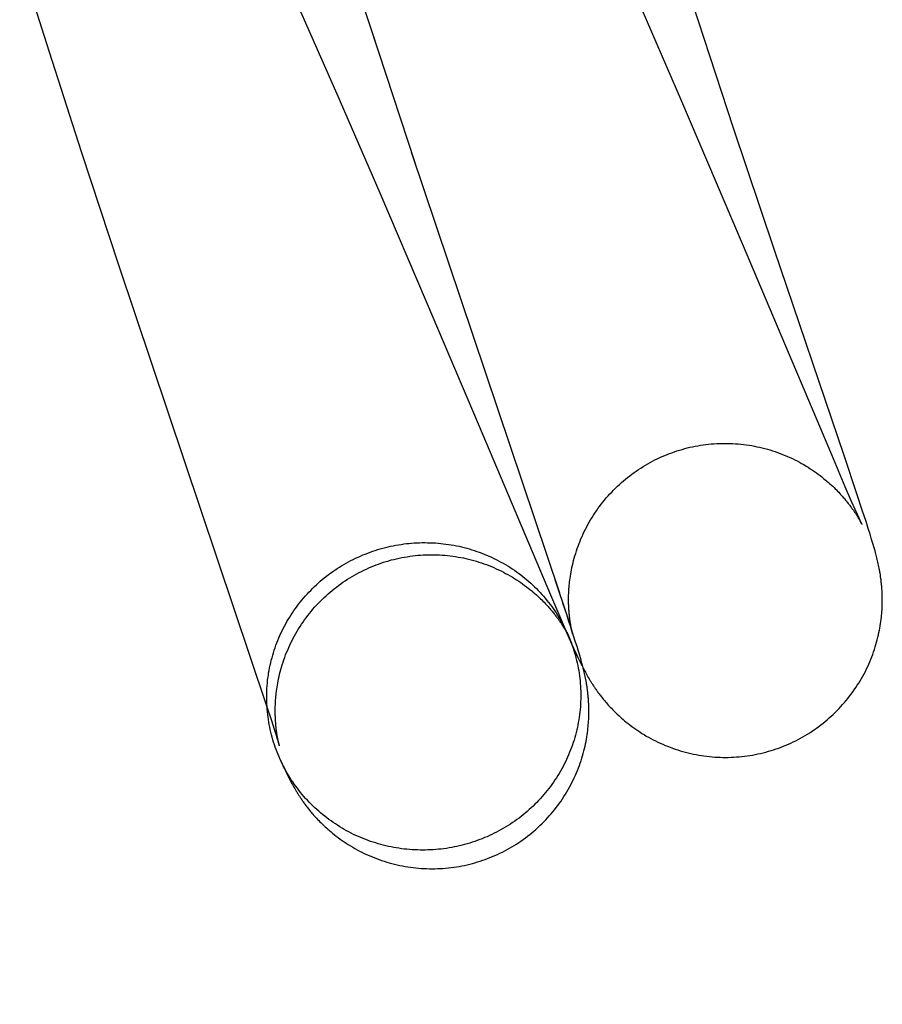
# Model space of a CAD drawing. Header units: inches. Extents: x 0 to 262, y 0 to 169.
# Tile 76 of 105: x 139.151 to 139.258, y 85.802 to 85.924. Entities that reach past the tile are written whole.
import ezdxf

# ---------------------------------------------------------------- set-up
doc = ezdxf.new("R2010")
doc.units = ezdxf.units.IN
doc.header["$LTSCALE"] = 14.384615
doc.header["$MEASUREMENT"] = 0
doc.linetypes.add('HIDDEN', pattern=[0.2, 0.1, -0.1])
doc.layers.add('DEFAULT_2', color=8, linetype='HIDDEN')

msp = doc.modelspace()

# ---------------------------------------------------------------- linework, layer by layer
at = {"layer": 'DEFAULT_2', "color": 8, "linetype": 'HIDDEN'}
for p, q in [((139.24839, 88.18373), (139.24839, 84.73373)), ((139.24552, 87.58773), (139.24552, 84.53273)), ((139.23528, 85.9239), (139.2314, 85.93579)), ((139.15107, 85.93147), (139.15472, 85.91999)), ((139.19556, 85.92017), (139.1927, 85.92903)), ((139.23327, 85.91382), (139.22707, 85.92818)), ((139.18532, 85.92645), (139.19044, 85.91478)), ((139.2397, 85.91052), (139.23528, 85.9239)), ((139.1947, 85.92276), (139.20013, 85.90622)), ((139.15472, 85.91999), (139.15871, 85.9076)), ((139.19044, 85.91478), (139.19577, 85.90247)), ((139.2408, 85.89615), (139.23327, 85.91382)), ((139.24474, 85.89548), (139.2397, 85.91052)), ((139.15871, 85.9076), (139.16332, 85.89352)), ((139.19967, 85.90755), (139.21808, 85.85279)), ((139.19577, 85.90247), (139.20155, 85.88896)), ((139.25187, 85.86994), (139.2408, 85.89615)), ((139.25345, 85.86974), (139.24474, 85.89548)), ((139.16332, 85.89352), (139.18171, 85.83878)), ((139.20155, 85.88896), (139.20812, 85.87348)), ((139.20812, 85.87348), (139.21695, 85.85256)), ((139.25356, 85.86598), (139.25187, 85.86994)), ((139.25501, 85.86509), (139.25345, 85.86974)), ((139.25434, 85.86416), (139.25356, 85.86598)), ((139.25571, 85.86296), (139.25501, 85.86509)), ((139.25478, 85.86315), (139.25434, 85.86416)), ((139.25506, 85.86252), (139.25478, 85.86315)), ((139.25502, 85.86235), (139.2551, 85.86222)), ((139.25527, 85.86206), (139.25506, 85.86252)), ((139.25614, 85.86166), (139.25571, 85.86296)), ((139.2551, 85.86222), (139.25517, 85.8621)), ((139.25517, 85.8621), (139.25524, 85.86198)), ((139.25524, 85.86198), (139.25531, 85.86187)), ((139.2554, 85.86178), (139.25527, 85.86206)), ((139.25531, 85.86187), (139.25536, 85.86177)), ((139.25536, 85.86177), (139.25542, 85.86168)), ((139.2555, 85.86156), (139.2554, 85.86178)), ((139.25542, 85.86168), (139.25546, 85.8616)), ((139.25546, 85.8616), (139.25551, 85.86152)), ((139.25555, 85.86144), (139.2555, 85.86156)), ((139.25551, 85.86152), (139.25554, 85.86145)), ((139.25559, 85.86136), (139.25555, 85.86144)), ((139.25562, 85.86131), (139.25559, 85.86136)), ((139.2556, 85.86135), (139.2556, 85.86133)), ((139.25561, 85.86132), (139.25562, 85.8613)), ((139.25562, 85.86129), (139.25563, 85.86129)), ((139.25563, 85.86128), (139.25563, 85.86129)), ((139.25642, 85.86078), (139.25614, 85.86166)), ((139.25663, 85.8601), (139.25642, 85.86078)), ((139.25679, 85.85958), (139.25663, 85.8601)), ((139.25691, 85.85918), (139.25679, 85.85958)), ((139.25702, 85.85881), (139.25691, 85.85918)), ((139.2571, 85.85853), (139.25702, 85.85881)), ((139.25718, 85.85827), (139.2571, 85.85853)), ((139.25725, 85.858), (139.25718, 85.85827)), ((139.2573, 85.85783), (139.25725, 85.858)), ((139.25735, 85.85765), (139.2573, 85.85783)), ((139.25739, 85.85748), (139.25735, 85.85765)), ((139.25744, 85.8573), (139.25739, 85.85748)), ((139.25748, 85.85713), (139.25744, 85.8573)), ((139.25753, 85.85695), (139.25748, 85.85713)), ((139.25757, 85.85678), (139.25753, 85.85695)), ((139.25761, 85.8566), (139.25757, 85.85678)), ((139.25765, 85.85641), (139.25761, 85.8566)), ((139.25769, 85.85623), (139.25765, 85.85641)), ((139.25773, 85.85604), (139.25769, 85.85623)), ((139.25777, 85.85585), (139.25773, 85.85604)), ((139.21902, 85.84997), (139.21753, 85.85443)), ((139.21695, 85.85256), (139.21819, 85.84967)), ((139.21847, 85.85158), (139.21894, 85.85014)), ((139.21894, 85.85014), (139.21922, 85.84929)), ((139.21819, 85.84967), (139.21888, 85.84808)), ((139.21952, 85.84845), (139.21902, 85.84997)), ((139.21922, 85.84929), (139.2194, 85.84872)), ((139.21859, 85.84854), (139.21867, 85.84841)), ((139.21867, 85.84841), (139.21874, 85.84829)), ((139.21874, 85.84829), (139.21881, 85.84817)), ((139.21881, 85.84817), (139.21888, 85.84806)), ((139.21888, 85.84808), (139.2193, 85.84712)), ((139.21888, 85.84806), (139.21894, 85.84796)), ((139.21894, 85.84796), (139.21899, 85.84787)), ((139.21899, 85.84787), (139.21904, 85.84778)), ((139.21904, 85.84778), (139.21908, 85.8477)), ((139.21908, 85.8477), (139.21912, 85.84763)), ((139.2194, 85.84872), (139.21951, 85.84836)), ((139.21953, 85.8485), (139.21951, 85.84864)), ((139.21951, 85.84836), (139.21958, 85.84812)), ((139.21984, 85.84745), (139.21952, 85.84845)), ((139.21956, 85.84837), (139.21953, 85.8485)), ((139.21958, 85.84826), (139.21956, 85.84837)), ((139.2196, 85.84815), (139.21958, 85.84826)), ((139.21958, 85.84812), (139.21964, 85.84793)), ((139.21963, 85.84805), (139.2196, 85.84815)), ((139.21965, 85.84796), (139.21963, 85.84805)), ((139.21964, 85.84793), (139.21968, 85.84779)), ((139.21967, 85.84788), (139.21965, 85.84796)), ((139.21968, 85.84781), (139.21967, 85.84788)), ((139.21969, 85.84775), (139.21968, 85.84781)), ((139.21968, 85.84779), (139.2197, 85.84772)), ((139.21971, 85.84771), (139.2197, 85.84773)), ((139.21971, 85.84768), (139.21971, 85.84769)), ((139.21972, 85.84766), (139.21972, 85.84766)), ((139.21972, 85.84765), (139.21972, 85.84765)), ((139.21917, 85.84753), (139.21918, 85.84751)), ((139.21919, 85.84749), (139.2192, 85.84748)), ((139.2192, 85.84747), (139.21921, 85.84746)), ((139.2193, 85.84712), (139.21962, 85.8464)), ((139.21962, 85.8464), (139.21987, 85.84585)), ((139.22008, 85.84669), (139.21984, 85.84745)), ((139.22026, 85.84612), (139.22008, 85.84669)), ((139.21987, 85.84585), (139.22006, 85.84545)), ((139.22006, 85.84545), (139.22023, 85.84506)), ((139.22039, 85.84569), (139.22026, 85.84612)), ((139.22051, 85.84529), (139.22039, 85.84569)), ((139.2206, 85.845), (139.22051, 85.84529)), ((139.22023, 85.84506), (139.22036, 85.84479)), ((139.22036, 85.84479), (139.22048, 85.84453)), ((139.22048, 85.84453), (139.2206, 85.84428)), ((139.22068, 85.84472), (139.2206, 85.845)), ((139.2206, 85.84428), (139.22072, 85.84404)), ((139.22076, 85.84444), (139.22068, 85.84472)), ((139.22072, 85.84404), (139.2208, 85.84388)), ((139.22083, 85.84417), (139.22076, 85.84444)), ((139.22088, 85.844), (139.22083, 85.84417)), ((139.22093, 85.84382), (139.22088, 85.844)), ((139.2208, 85.84388), (139.22088, 85.84372)), ((139.22088, 85.84372), (139.22096, 85.84356)), ((139.22097, 85.84365), (139.22093, 85.84382)), ((139.22096, 85.84356), (139.22104, 85.84341)), ((139.22102, 85.84347), (139.22097, 85.84365)), ((139.22106, 85.8433), (139.22102, 85.84347)), ((139.22104, 85.84341), (139.22113, 85.84325)), ((139.2211, 85.84312), (139.22106, 85.8433)), ((139.22115, 85.84295), (139.2211, 85.84312)), ((139.22113, 85.84325), (139.22121, 85.84309)), ((139.22119, 85.84277), (139.22115, 85.84295)), ((139.22123, 85.84259), (139.22119, 85.84277)), ((139.22121, 85.84309), (139.2213, 85.84293)), ((139.2213, 85.84293), (139.22138, 85.84277)), ((139.22138, 85.84277), (139.22147, 85.84261)), ((139.22127, 85.84241), (139.22123, 85.84259)), ((139.22131, 85.84222), (139.22127, 85.84241)), ((139.22134, 85.84204), (139.22131, 85.84222)), ((139.22147, 85.84261), (139.22156, 85.84245)), ((139.22156, 85.84245), (139.22166, 85.84229)), ((139.22166, 85.84229), (139.22175, 85.84213)), ((139.22175, 85.84213), (139.22185, 85.84196)), ((139.18171, 85.83878), (139.18232, 85.83694)), ((139.18232, 85.83694), (139.18267, 85.83586)), ((139.18267, 85.83586), (139.1829, 85.83514)), ((139.1829, 85.83514), (139.18305, 85.83466)), ((139.18305, 85.83466), (139.18314, 85.83435)), ((139.1831, 85.83473), (139.18308, 85.83487)), ((139.18313, 85.8346), (139.1831, 85.83473)), ((139.18315, 85.83447), (139.18313, 85.8346)), ((139.18314, 85.83435), (139.1832, 85.83416)), ((139.18317, 85.83436), (139.18315, 85.83447)), ((139.1832, 85.83426), (139.18317, 85.83436)), ((139.18322, 85.83416), (139.1832, 85.83426)), ((139.1832, 85.83416), (139.18325, 85.834)), ((139.18324, 85.83408), (139.18322, 85.83416)), ((139.18325, 85.83401), (139.18324, 85.83408)), ((139.18327, 85.83395), (139.18325, 85.83401)), ((139.18325, 85.834), (139.18327, 85.83392)), ((139.18328, 85.8339), (139.18327, 85.83395)), ((139.18329, 85.83387), (139.18328, 85.83388)), ((139.1833, 85.83384), (139.18329, 85.83385)), ((139.1833, 85.83383), (139.1833, 85.83382)), ((139.1833, 85.83382), (139.1833, 85.83382)), ((139.18341, 85.83211), (139.18356, 85.83178)), ((139.18356, 85.83178), (139.18375, 85.83137)), ((139.18375, 85.83137), (139.18388, 85.83108)), ((139.18388, 85.83108), (139.18401, 85.83082)), ((139.18401, 85.83082), (139.18413, 85.83056)), ((139.18413, 85.83056), (139.18425, 85.83031)), ((139.18425, 85.83031), (139.18433, 85.83015)), ((139.18433, 85.83015), (139.18441, 85.82999)), ((139.18441, 85.82999), (139.1845, 85.82982)), ((139.1845, 85.82982), (139.18458, 85.82966)), ((139.18458, 85.82966), (139.18466, 85.8295)), ((139.18466, 85.8295), (139.18475, 85.82934)), ((139.18475, 85.82934), (139.18483, 85.82918)), ((139.18483, 85.82918), (139.18492, 85.82901)), ((139.18492, 85.82901), (139.18502, 85.82885)), ((139.18502, 85.82885), (139.18511, 85.82868)), ((139.18511, 85.82868), (139.18521, 85.82851)), ((139.18521, 85.82851), (139.18531, 85.82834))]:
    msp.add_line(p, q, dxfattribs=at)
for points in [[(139.23174, 85.8701), (139.23203, 85.8702), (139.23234, 85.87032), (139.23266, 85.87042), (139.23298, 85.87052), (139.2333, 85.87062), (139.23363, 85.87071), (139.23395, 85.87079), (139.23428, 85.87087), (139.23461, 85.87094), (139.23494, 85.87101), (139.23527, 85.87107), (139.2356, 85.87112), (139.23593, 85.87117), (139.23626, 85.87122), (139.23659, 85.87125), (139.23693, 85.87129), (139.23726, 85.87131), (139.2376, 85.87133), (139.23793, 85.87135), (139.23827, 85.87136), (139.2386, 85.87136), (139.23894, 85.87136), (139.23927, 85.87135), (139.23961, 85.87134), (139.23994, 85.87132), (139.24028, 85.87129), (139.24061, 85.87126), (139.24094, 85.87122), (139.24127, 85.87118), (139.24161, 85.87113), (139.24194, 85.87108), (139.24227, 85.87102), (139.24259, 85.87095), (139.24292, 85.87088), (139.24325, 85.8708), (139.24357, 85.87072), (139.24389, 85.87063), (139.24421, 85.87054), (139.24453, 85.87044), (139.24485, 85.87034), (139.24516, 85.87023), (139.24547, 85.87012), (139.24578, 85.87), (139.24609, 85.86987), (139.24639, 85.86974), (139.24669, 85.86961), (139.24699, 85.86947), (139.24728, 85.86933), (139.24757, 85.86918), (139.24786, 85.86903), (139.24814, 85.86888), (139.24842, 85.86872), (139.24869, 85.86855), (139.24896, 85.86839), (139.24922, 85.86822), (139.24947, 85.86805), (139.24972, 85.86788), (139.24997, 85.86771), (139.25021, 85.86754), (139.25044, 85.86736), (139.25066, 85.86719), (139.25087, 85.86702), (139.25108, 85.86685), (139.25128, 85.86668), (139.25148, 85.86651), (139.25166, 85.86635), (139.25184, 85.86618), (139.25201, 85.86603), (139.25217, 85.86587), (139.25232, 85.86572), (139.25246, 85.86558), (139.2526, 85.86543), (139.25274, 85.8653), (139.25286, 85.86516), (139.25298, 85.86503), (139.2531, 85.8649), (139.25321, 85.86478), (139.25331, 85.86466), (139.25341, 85.86454), (139.25351, 85.86443), (139.2536, 85.86432), (139.25369, 85.86421), (139.25377, 85.86411), (139.25385, 85.86401), (139.25393, 85.86391), (139.254, 85.86382), (139.25407, 85.86372), (139.25414, 85.86363), (139.25421, 85.86354), (139.25427, 85.86346), (139.25433, 85.86337), (139.25439, 85.86329), (139.25445, 85.86321), (139.2545, 85.86313), (139.25456, 85.86305), (139.25461, 85.86297), (139.25466, 85.8629), (139.25471, 85.86283), (139.25476, 85.86276), (139.25481, 85.86268), (139.25485, 85.86262), (139.2549, 85.86255), (139.25494, 85.86248), (139.25498, 85.86241), (139.25502, 85.86235)], [(139.21951, 85.84864), (139.21948, 85.84878), (139.21947, 85.84885), (139.21946, 85.84893), (139.21944, 85.84901), (139.21943, 85.84908), (139.21942, 85.84916), (139.21941, 85.84925), (139.2194, 85.84933), (139.21938, 85.84942), (139.21937, 85.8495), (139.21936, 85.84959), (139.21935, 85.84968), (139.21934, 85.84978), (139.21933, 85.84988), (139.21932, 85.84997), (139.21931, 85.85008), (139.2193, 85.85018), (139.21929, 85.85029), (139.21928, 85.8504), (139.21927, 85.85051), (139.21926, 85.85063), (139.21925, 85.85075), (139.21924, 85.85087), (139.21924, 85.851), (139.21923, 85.85114), (139.21923, 85.85127), (139.21922, 85.85141), (139.21922, 85.85156), (139.21921, 85.85171), (139.21921, 85.85187), (139.21921, 85.85203), (139.21921, 85.8522), (139.21922, 85.85237), (139.21922, 85.85254), (139.21923, 85.85273), (139.21924, 85.85291), (139.21925, 85.85311), (139.21926, 85.85331), (139.21928, 85.85351), (139.2193, 85.85372), (139.21932, 85.85394), (139.21934, 85.85416), (139.21937, 85.85439), (139.2194, 85.85463), (139.21944, 85.85487), (139.21948, 85.85513), (139.21952, 85.85539), (139.21957, 85.85566), (139.21963, 85.85593), (139.21969, 85.85622), (139.21976, 85.85651), (139.21983, 85.8568), (139.21991, 85.8571), (139.22, 85.8574), (139.22009, 85.8577), (139.22018, 85.858), (139.22029, 85.8583), (139.22039, 85.8586), (139.22051, 85.85891), (139.22063, 85.85921), (139.22075, 85.85951), (139.22088, 85.85981), (139.22102, 85.86011), (139.22116, 85.86041), (139.2213, 85.8607), (139.22146, 85.861), (139.22161, 85.86129), (139.22178, 85.86158), (139.22194, 85.86187), (139.22212, 85.86215), (139.22229, 85.86243), (139.22248, 85.86271), (139.22266, 85.86299), (139.22286, 85.86326), (139.22305, 85.86353), (139.22326, 85.8638), (139.22346, 85.86406), (139.22367, 85.86432), (139.22389, 85.86458), (139.22411, 85.86483), (139.22433, 85.86508), (139.22456, 85.86532), (139.2248, 85.86556), (139.22503, 85.8658), (139.22527, 85.86603), (139.22552, 85.86626), (139.22577, 85.86649), (139.22602, 85.86671), (139.22628, 85.86692), (139.22654, 85.86713), (139.2268, 85.86734), (139.22707, 85.86754), (139.22734, 85.86774), (139.22762, 85.86793), (139.22789, 85.86812), (139.22817, 85.8683), (139.22846, 85.86848), (139.22875, 85.86866), (139.22904, 85.86882), (139.22933, 85.86899), (139.22962, 85.86915), (139.22992, 85.8693), (139.23022, 85.86945), (139.23053, 85.86959), (139.23083, 85.86973), (139.23114, 85.86986), (139.23145, 85.86999), (139.23174, 85.8701)], [(139.25554, 85.86145), (139.25557, 85.8614), (139.25558, 85.86137)], [(139.19428, 85.85774), (139.19459, 85.85786), (139.1949, 85.85797), (139.19521, 85.85807), (139.19553, 85.85817), (139.19584, 85.85826), (139.19616, 85.85835), (139.19648, 85.85843), (139.1968, 85.85851), (139.19712, 85.85858), (139.19744, 85.85865), (139.19776, 85.85871), (139.19809, 85.85877), (139.19841, 85.85882), (139.19874, 85.85887), (139.19907, 85.85891), (139.19939, 85.85894), (139.19972, 85.85897), (139.20005, 85.859), (139.20038, 85.85901), (139.20071, 85.85903), (139.20104, 85.85904), (139.20137, 85.85904), (139.2017, 85.85903), (139.20202, 85.85903), (139.20235, 85.85901), (139.20268, 85.85899), (139.20301, 85.85897), (139.20334, 85.85894), (139.20366, 85.8589), (139.20399, 85.85886), (139.20432, 85.85882), (139.20464, 85.85876), (139.20496, 85.85871), (139.20529, 85.85864), (139.20561, 85.85858), (139.20593, 85.8585), (139.20625, 85.85842), (139.20657, 85.85834), (139.20688, 85.85825), (139.2072, 85.85816), (139.20751, 85.85806), (139.20782, 85.85795), (139.20813, 85.85784), (139.20843, 85.85773), (139.20874, 85.85761), (139.20904, 85.85748), (139.20934, 85.85735), (139.20964, 85.85722), (139.20994, 85.85708), (139.21023, 85.85693), (139.21052, 85.85678), (139.21081, 85.85663), (139.21109, 85.85647), (139.21138, 85.85631), (139.21166, 85.85614), (139.21193, 85.85597), (139.21221, 85.85579), (139.21248, 85.85561), (139.21274, 85.85542), (139.21301, 85.85523), (139.21327, 85.85503), (139.21353, 85.85483), (139.21378, 85.85463), (139.21403, 85.85442), (139.21428, 85.85421), (139.21452, 85.85399), (139.21476, 85.85377), (139.21499, 85.85355), (139.21522, 85.85332), (139.21545, 85.85309), (139.21567, 85.85285), (139.21589, 85.85261), (139.21611, 85.85237), (139.21632, 85.85212), (139.21653, 85.85187), (139.21673, 85.85162), (139.21692, 85.85136), (139.21712, 85.8511), (139.21731, 85.85084), (139.21749, 85.85057), (139.21767, 85.8503), (139.21784, 85.85003), (139.21801, 85.84975), (139.21818, 85.84948), (139.21834, 85.8492), (139.21849, 85.84891), (139.21864, 85.84863), (139.21879, 85.84834), (139.21893, 85.84805), (139.21921, 85.84745)], [(139.18341, 85.83211), (139.18327, 85.83244), (139.18314, 85.83273), (139.18302, 85.83303), (139.18291, 85.83333), (139.1828, 85.83364), (139.18269, 85.83394), (139.18259, 85.83425), (139.1825, 85.83456), (139.18241, 85.83487), (139.18233, 85.83518), (139.18225, 85.83549), (139.18218, 85.83581), (139.18211, 85.83612), (139.18205, 85.83644), (139.18199, 85.83676), (139.18194, 85.83707), (139.1819, 85.83739), (139.18186, 85.83771), (139.18183, 85.83803), (139.1818, 85.83836), (139.18178, 85.83868), (139.18176, 85.839), (139.18175, 85.83932), (139.18174, 85.83964), (139.18174, 85.83997), (139.18174, 85.84029), (139.18176, 85.84061), (139.18177, 85.84093), (139.18179, 85.84125), (139.18182, 85.84158), (139.18185, 85.8419), (139.18189, 85.84222), (139.18194, 85.84254), (139.18198, 85.84286), (139.18204, 85.84317), (139.1821, 85.84349), (139.18217, 85.84381), (139.18224, 85.84412), (139.18231, 85.84444), (139.1824, 85.84475), (139.18248, 85.84506), (139.18258, 85.84537), (139.18267, 85.84568), (139.18278, 85.84599), (139.18289, 85.84629), (139.183, 85.84659), (139.18312, 85.8469), (139.18324, 85.8472), (139.18337, 85.84749), (139.18351, 85.84779), (139.18365, 85.84808), (139.18379, 85.84837), (139.18394, 85.84866), (139.1841, 85.84895), (139.18425, 85.84923), (139.18442, 85.84951), (139.18459, 85.84979), (139.18476, 85.85006), (139.18494, 85.85033), (139.18512, 85.8506), (139.18531, 85.85087), (139.1855, 85.85113), (139.1857, 85.85139), (139.1859, 85.85165), (139.18611, 85.8519), (139.18632, 85.85215), (139.18653, 85.8524), (139.18675, 85.85264), (139.18697, 85.85288), (139.1872, 85.85311), (139.18743, 85.85335), (139.18766, 85.85357), (139.1879, 85.8538), (139.18814, 85.85402), (139.18839, 85.85423), (139.18864, 85.85444), (139.18889, 85.85465), (139.18915, 85.85486), (139.18941, 85.85506), (139.18967, 85.85525), (139.18994, 85.85544), (139.19021, 85.85563), (139.19048, 85.85581), (139.19076, 85.85599), (139.19104, 85.85616), (139.19132, 85.85633), (139.1916, 85.85649), (139.19189, 85.85665), (139.19218, 85.8568), (139.19247, 85.85695), (139.19277, 85.8571), (139.19307, 85.85723), (139.19337, 85.85737), (139.19367, 85.8575), (139.19397, 85.85762), (139.19428, 85.85774)], [(139.19532, 85.85627), (139.19561, 85.85638), (139.19592, 85.85649), (139.19624, 85.85659), (139.19656, 85.85669), (139.19688, 85.85679), (139.1972, 85.85688), (139.19753, 85.85696), (139.19785, 85.85704), (139.19818, 85.85711), (139.19851, 85.85718), (139.19884, 85.85724), (139.19917, 85.85729), (139.1995, 85.85734), (139.19983, 85.85739), (139.20016, 85.85742), (139.20049, 85.85746), (139.20083, 85.85748), (139.20116, 85.8575), (139.2015, 85.85752), (139.20183, 85.85753), (139.20216, 85.85753), (139.2025, 85.85753), (139.20283, 85.85752), (139.20317, 85.85751), (139.2035, 85.85749), (139.20383, 85.85746), (139.20417, 85.85743), (139.2045, 85.8574), (139.20483, 85.85735), (139.20516, 85.85731), (139.20549, 85.85725), (139.20582, 85.85719), (139.20615, 85.85713), (139.20647, 85.85706), (139.2068, 85.85698), (139.20712, 85.8569), (139.20744, 85.85681), (139.20776, 85.85672), (139.20808, 85.85662), (139.20839, 85.85652), (139.20871, 85.85641), (139.20902, 85.8563), (139.20933, 85.85618), (139.20963, 85.85606), (139.20994, 85.85593), (139.21024, 85.8558), (139.21053, 85.85566), (139.21083, 85.85552), (139.21112, 85.85537), (139.2114, 85.85522), (139.21168, 85.85507), (139.21196, 85.85491), (139.21223, 85.85475), (139.2125, 85.85458), (139.21276, 85.85442), (139.21302, 85.85425), (139.21327, 85.85408), (139.21351, 85.85391), (139.21375, 85.85373), (139.21398, 85.85356), (139.2142, 85.85339), (139.21442, 85.85322), (139.21463, 85.85305), (139.21483, 85.85288), (139.21502, 85.85271), (139.21521, 85.85254), (139.21539, 85.85238), (139.21556, 85.85222), (139.21572, 85.85207), (139.21587, 85.85192), (139.21602, 85.85177), (139.21616, 85.85163), (139.21629, 85.85149), (139.21642, 85.85136), (139.21654, 85.85122), (139.21666, 85.8511), (139.21677, 85.85097), (139.21687, 85.85085), (139.21697, 85.85073), (139.21707, 85.85062), (139.21716, 85.85051), (139.21725, 85.85041), (139.21733, 85.8503), (139.21741, 85.8502), (139.21749, 85.8501), (139.21756, 85.85001), (139.21763, 85.84991), (139.2177, 85.84982), (139.21777, 85.84973), (139.21783, 85.84965), (139.2179, 85.84956), (139.21796, 85.84948), (139.21802, 85.8494), (139.21807, 85.84932), (139.21813, 85.84924), (139.21818, 85.84916), (139.21823, 85.84909), (139.21828, 85.84902), (139.21833, 85.84894), (139.21837, 85.84887), (139.21842, 85.8488), (139.21846, 85.84874), (139.21851, 85.84867), (139.21855, 85.8486), (139.21859, 85.84854)], [(139.18308, 85.83487), (139.18305, 85.83502), (139.18304, 85.83509), (139.18302, 85.83517), (139.18301, 85.83525), (139.183, 85.83533), (139.18299, 85.83541), (139.18298, 85.83549), (139.18296, 85.83558), (139.18295, 85.83567), (139.18294, 85.83576), (139.18293, 85.83585), (139.18292, 85.83594), (139.18291, 85.83604), (139.1829, 85.83614), (139.18289, 85.83624), (139.18288, 85.83634), (139.18287, 85.83645), (139.18286, 85.83656), (139.18285, 85.83667), (139.18284, 85.83679), (139.18283, 85.83691), (139.18282, 85.83703), (139.18282, 85.83716), (139.18281, 85.83729), (139.18281, 85.83743), (139.1828, 85.83757), (139.1828, 85.83772), (139.18279, 85.83787), (139.18279, 85.83803), (139.18279, 85.8382), (139.18279, 85.83837), (139.1828, 85.83854), (139.1828, 85.83872), (139.18281, 85.83891), (139.18282, 85.8391), (139.18283, 85.8393), (139.18284, 85.8395), (139.18286, 85.8397), (139.18288, 85.83992), (139.1829, 85.84013), (139.18292, 85.84036), (139.18295, 85.84059), (139.18298, 85.84083), (139.18302, 85.84107), (139.18306, 85.84132), (139.18311, 85.84158), (139.18316, 85.84185), (139.18321, 85.84212), (139.18327, 85.8424), (139.18334, 85.84269), (139.18341, 85.84299), (139.18349, 85.84328), (139.18358, 85.84358), (139.18367, 85.84388), (139.18377, 85.84419), (139.18387, 85.84449), (139.18398, 85.84479), (139.18409, 85.84509), (139.18421, 85.84539), (139.18434, 85.8457), (139.18447, 85.846), (139.1846, 85.84629), (139.18474, 85.84659), (139.18489, 85.84689), (139.18504, 85.84718), (139.1852, 85.84747), (139.18536, 85.84776), (139.18553, 85.84805), (139.1857, 85.84833), (139.18588, 85.84861), (139.18606, 85.84889), (139.18625, 85.84917), (139.18644, 85.84944), (139.18664, 85.84971), (139.18684, 85.84998), (139.18705, 85.85024), (139.18726, 85.8505), (139.18747, 85.85076), (139.18769, 85.85101), (139.18792, 85.85126), (139.18815, 85.8515), (139.18838, 85.85174), (139.18862, 85.85198), (139.18886, 85.85221), (139.1891, 85.85244), (139.18935, 85.85266), (139.18961, 85.85288), (139.18986, 85.8531), (139.19012, 85.85331), (139.19039, 85.85352), (139.19065, 85.85372), (139.19092, 85.85391), (139.1912, 85.85411), (139.19148, 85.85429), (139.19176, 85.85448), (139.19204, 85.85466), (139.19233, 85.85483), (139.19262, 85.855), (139.19291, 85.85516), (139.19321, 85.85532), (139.1935, 85.85547), (139.1938, 85.85562), (139.19411, 85.85576), (139.19441, 85.8559), (139.19472, 85.85603), (139.19503, 85.85616), (139.19532, 85.85627)], [(139.24558, 85.83364), (139.24587, 85.83375), (139.24618, 85.83388), (139.24649, 85.83401), (139.2468, 85.83415), (139.2471, 85.83429), (139.24741, 85.83444), (139.24771, 85.83459), (139.248, 85.83475), (139.2483, 85.83491), (139.24859, 85.83508), (139.24887, 85.83526), (139.24916, 85.83543), (139.24944, 85.83562), (139.24972, 85.83581), (139.24999, 85.836), (139.25027, 85.8362), (139.25053, 85.8364), (139.2508, 85.83661), (139.25106, 85.83682), (139.25132, 85.83704), (139.25157, 85.83726), (139.25182, 85.83748), (139.25207, 85.83771), (139.25231, 85.83794), (139.25255, 85.83818), (139.25278, 85.83842), (139.25301, 85.83867), (139.25323, 85.83892), (139.25345, 85.83917), (139.25367, 85.83943), (139.25388, 85.83969), (139.25409, 85.83995), (139.25429, 85.84022), (139.25449, 85.84049), (139.25468, 85.84076), (139.25487, 85.84104), (139.25505, 85.84132), (139.25523, 85.8416), (139.25541, 85.84189), (139.25557, 85.84217), (139.25574, 85.84247), (139.25589, 85.84276), (139.25605, 85.84305), (139.25619, 85.84335), (139.25634, 85.84365), (139.25647, 85.84395), (139.2566, 85.84425), (139.25673, 85.84455), (139.25685, 85.84486), (139.25696, 85.84516), (139.25707, 85.84547), (139.25717, 85.84577), (139.25727, 85.84608), (139.25736, 85.84638), (139.25745, 85.84668), (139.25753, 85.84698), (139.2576, 85.84728), (139.25767, 85.84757), (139.25773, 85.84786), (139.25779, 85.84815), (139.25785, 85.84843), (139.25789, 85.84871), (139.25794, 85.84898), (139.25797, 85.84924), (139.25801, 85.8495), (139.25804, 85.84976), (139.25806, 85.85), (139.25808, 85.85024), (139.2581, 85.85047), (139.25812, 85.85069), (139.25813, 85.85091), (139.25814, 85.85111), (139.25815, 85.85132), (139.25815, 85.85151), (139.25815, 85.8517), (139.25815, 85.85188), (139.25815, 85.85205), (139.25815, 85.85222), (139.25815, 85.85238), (139.25814, 85.85254), (139.25814, 85.85269), (139.25813, 85.85283), (139.25813, 85.85297), (139.25812, 85.85311), (139.25811, 85.85324), (139.2581, 85.85337), (139.25809, 85.8535), (139.25808, 85.85362), (139.25807, 85.85375), (139.25806, 85.85387), (139.25805, 85.85398), (139.25803, 85.8541), (139.25802, 85.85421), (139.25801, 85.85432), (139.258, 85.85443), (139.25798, 85.85454), (139.25797, 85.85464), (139.25795, 85.85475), (139.25794, 85.85485), (139.25792, 85.85495), (139.25791, 85.85506), (139.25789, 85.85516), (139.25787, 85.85526), (139.25786, 85.85536), (139.25784, 85.85546), (139.25782, 85.85556), (139.2578, 85.85566), (139.25777, 85.85585)], [(139.21901, 85.84788), (139.21907, 85.84775), (139.2192, 85.84746), (139.21932, 85.84716), (139.21944, 85.84686), (139.21956, 85.84656), (139.21967, 85.84626), (139.21977, 85.84595), (139.21987, 85.84564), (139.21996, 85.84534), (139.22005, 85.84503), (139.22013, 85.84471), (139.22021, 85.8444), (139.22028, 85.84409), (139.22035, 85.84377), (139.22041, 85.84345), (139.22047, 85.84314), (139.22052, 85.84282), (139.22056, 85.8425), (139.2206, 85.84218), (139.22064, 85.84186), (139.22066, 85.84154), (139.22069, 85.84122), (139.2207, 85.84089), (139.22072, 85.84057), (139.22072, 85.84025), (139.22072, 85.83993), (139.22072, 85.83961), (139.22071, 85.83928), (139.22069, 85.83896), (139.22067, 85.83864), (139.22064, 85.83832), (139.22061, 85.838), (139.22057, 85.83768), (139.22053, 85.83736), (139.22048, 85.83704), (139.22042, 85.83672), (139.22036, 85.8364), (139.2203, 85.83609), (139.22023, 85.83577), (139.22015, 85.83546), (139.22007, 85.83514), (139.21998, 85.83483), (139.21989, 85.83452), (139.21979, 85.83421), (139.21969, 85.83391), (139.21958, 85.8336), (139.21946, 85.8333), (139.21934, 85.833), (139.21922, 85.8327), (139.21909, 85.8324), (139.21896, 85.83211), (139.21882, 85.83181), (139.21867, 85.83152), (139.21852, 85.83123), (139.21837, 85.83095), (139.21821, 85.83067), (139.21804, 85.83038), (139.21787, 85.83011), (139.2177, 85.82983), (139.21752, 85.82956), (139.21734, 85.82929), (139.21715, 85.82902), (139.21696, 85.82876), (139.21676, 85.8285), (139.21656, 85.82825), (139.21636, 85.82799), (139.21615, 85.82774), (139.21593, 85.8275), (139.21571, 85.82725), (139.21549, 85.82701), (139.21527, 85.82678), (139.21504, 85.82655), (139.2148, 85.82632), (139.21456, 85.8261), (139.21432, 85.82588), (139.21407, 85.82566), (139.21383, 85.82545), (139.21357, 85.82524), (139.21332, 85.82504), (139.21306, 85.82484), (139.21279, 85.82464), (139.21253, 85.82445), (139.21226, 85.82427), (139.21198, 85.82408), (139.21171, 85.82391), (139.21143, 85.82373), (139.21114, 85.82357), (139.21086, 85.8234), (139.21057, 85.82325), (139.21028, 85.82309), (139.20999, 85.82294), (139.20969, 85.8228), (139.2094, 85.82266), (139.2091, 85.82252), (139.20879, 85.8224), (139.20849, 85.82227), (139.20818, 85.82215)], [(139.21912, 85.84763), (139.21915, 85.84758), (139.21916, 85.84755)], [(139.2197, 85.84772), (139.21972, 85.84767), (139.21972, 85.84766)], [(139.20916, 85.81981), (139.20945, 85.81992), (139.20976, 85.82005), (139.21007, 85.82018), (139.21038, 85.82032), (139.21069, 85.82046), (139.21099, 85.82061), (139.21129, 85.82076), (139.21158, 85.82092), (139.21188, 85.82109), (139.21217, 85.82126), (139.21246, 85.82143), (139.21274, 85.82161), (139.21303, 85.82179), (139.2133, 85.82198), (139.21358, 85.82217), (139.21385, 85.82237), (139.21412, 85.82258), (139.21438, 85.82278), (139.21465, 85.823), (139.2149, 85.82321), (139.21516, 85.82343), (139.21541, 85.82366), (139.21565, 85.82389), (139.2159, 85.82412), (139.21613, 85.82436), (139.21637, 85.8246), (139.2166, 85.82485), (139.21682, 85.8251), (139.21704, 85.82535), (139.21726, 85.82561), (139.21747, 85.82587), (139.21768, 85.82613), (139.21788, 85.8264), (139.21808, 85.82667), (139.21827, 85.82694), (139.21846, 85.82722), (139.21864, 85.8275), (139.21882, 85.82779), (139.21899, 85.82807), (139.21916, 85.82836), (139.21932, 85.82865), (139.21948, 85.82894), (139.21963, 85.82924), (139.21978, 85.82954), (139.21992, 85.82984), (139.22006, 85.83014), (139.22019, 85.83044), (139.22032, 85.83074), (139.22043, 85.83105), (139.22055, 85.83135), (139.22066, 85.83166), (139.22076, 85.83196), (139.22086, 85.83227), (139.22095, 85.83257), (139.22103, 85.83287), (139.22111, 85.83317), (139.22119, 85.83347), (139.22126, 85.83376), (139.22132, 85.83405), (139.22138, 85.83434), (139.22143, 85.83462), (139.22148, 85.8349), (139.22152, 85.83517), (139.22156, 85.83544), (139.22159, 85.8357), (139.22162, 85.83595), (139.22164, 85.83619), (139.22166, 85.83643), (139.22168, 85.83666), (139.2217, 85.83688), (139.22171, 85.8371), (139.22172, 85.8373), (139.22173, 85.83751), (139.22173, 85.8377), (139.22173, 85.83789), (139.22173, 85.83807), (139.22173, 85.83824), (139.22173, 85.83841), (139.22173, 85.83857), (139.22172, 85.83872), (139.22172, 85.83887), (139.22171, 85.83902), (139.2217, 85.83916), (139.2217, 85.8393), (139.22169, 85.83943), (139.22168, 85.83956), (139.22167, 85.83969), (139.22166, 85.83981), (139.22165, 85.83993), (139.22164, 85.84005), (139.22162, 85.84017), (139.22161, 85.84028), (139.2216, 85.84039), (139.22159, 85.8405), (139.22157, 85.84061), (139.22156, 85.84072), (139.22154, 85.84083), (139.22153, 85.84093), (139.22151, 85.84104), (139.2215, 85.84114), (139.22148, 85.84124), (139.22147, 85.84135), (139.22145, 85.84145), (139.22143, 85.84155), (139.22142, 85.84165), (139.2214, 85.84175), (139.22138, 85.84184), (139.22134, 85.84204)], [(139.22185, 85.84196), (139.2219, 85.84188), (139.22196, 85.84179), (139.22201, 85.8417), (139.22206, 85.84162), (139.22212, 85.84153), (139.22217, 85.84144), (139.22223, 85.84136), (139.22229, 85.84127), (139.22235, 85.84118), (139.22241, 85.84109), (139.22247, 85.841), (139.22253, 85.84091), (139.22259, 85.84082), (139.22266, 85.84073), (139.22272, 85.84063), (139.22279, 85.84054), (139.22286, 85.84044), (139.22293, 85.84035), (139.22301, 85.84025), (139.22308, 85.84015), (139.22316, 85.84004), (139.22324, 85.83994), (139.22332, 85.83983), (139.22341, 85.83973), (139.2235, 85.83961), (139.22359, 85.8395), (139.22369, 85.83938), (139.2238, 85.83926), (139.2239, 85.83913), (139.22402, 85.83901), (139.22413, 85.83887), (139.22426, 85.83874), (139.22438, 85.8386), (139.22452, 85.83846), (139.22465, 85.83832)], [(139.22465, 85.83832), (139.2248, 85.83817), (139.22495, 85.83802), (139.2251, 85.83787), (139.22526, 85.83772), (139.22543, 85.83756), (139.2256, 85.8374), (139.22578, 85.83724), (139.22597, 85.83708), (139.22617, 85.83691), (139.22637, 85.83674), (139.22659, 85.83657), (139.22682, 85.83639), (139.22705, 85.83622), (139.22729, 85.83604), (139.22754, 85.83586), (139.22779, 85.83569), (139.22805, 85.83552), (139.22832, 85.83535), (139.22858, 85.83519), (139.22886, 85.83502), (139.22914, 85.83486), (139.22942, 85.83471), (139.22971, 85.83456), (139.23, 85.83441), (139.23029, 85.83426), (139.23059, 85.83413), (139.23089, 85.83399), (139.2312, 85.83386), (139.23151, 85.83374), (139.23182, 85.83362), (139.23213, 85.8335), (139.23244, 85.83339), (139.23276, 85.83329), (139.23308, 85.83319), (139.2334, 85.8331), (139.23372, 85.83301), (139.23405, 85.83293), (139.23437, 85.83285), (139.2347, 85.83278), (139.23503, 85.83271), (139.23536, 85.83265), (139.23569, 85.8326), (139.23602, 85.83255), (139.23636, 85.83251), (139.23669, 85.83247), (139.23703, 85.83244), (139.23736, 85.83241), (139.2377, 85.83239), (139.23803, 85.83238), (139.23837, 85.83237), (139.2387, 85.83237), (139.23904, 85.83237), (139.23938, 85.83238), (139.23971, 85.8324), (139.24005, 85.83242), (139.24038, 85.83244), (139.24072, 85.83248), (139.24105, 85.83252), (139.24138, 85.83256), (139.24172, 85.83261), (139.24205, 85.83266), (139.24238, 85.83273), (139.24271, 85.83279), (139.24304, 85.83286), (139.24337, 85.83294), (139.24369, 85.83303), (139.24402, 85.83312), (139.24434, 85.83321), (139.24466, 85.83331), (139.24498, 85.83342), (139.2453, 85.83353), (139.24558, 85.83364)], [(139.18327, 85.83392), (139.18329, 85.83386), (139.18329, 85.83385)], [(139.20818, 85.82215), (139.20787, 85.82204), (139.20756, 85.82193), (139.20725, 85.82182), (139.20694, 85.82173), (139.20662, 85.82163), (139.2063, 85.82154), (139.20599, 85.82146), (139.20567, 85.82138), (139.20534, 85.82131), (139.20502, 85.82124), (139.2047, 85.82118), (139.20437, 85.82112), (139.20405, 85.82107), (139.20372, 85.82103), (139.2034, 85.82099), (139.20307, 85.82095), (139.20274, 85.82092), (139.20241, 85.8209), (139.20208, 85.82088), (139.20175, 85.82087), (139.20143, 85.82086), (139.2011, 85.82086), (139.20077, 85.82086), (139.20044, 85.82087), (139.20011, 85.82088), (139.19978, 85.8209), (139.19945, 85.82092), (139.19912, 85.82096), (139.1988, 85.82099), (139.19847, 85.82103), (139.19815, 85.82108), (139.19782, 85.82113), (139.1975, 85.82119), (139.19718, 85.82125), (139.19685, 85.82132), (139.19653, 85.82139), (139.19621, 85.82147), (139.1959, 85.82155), (139.19558, 85.82164), (139.19527, 85.82174), (139.19495, 85.82184), (139.19464, 85.82194), (139.19434, 85.82205), (139.19403, 85.82217), (139.19372, 85.82228), (139.19342, 85.82241), (139.19312, 85.82254), (139.19282, 85.82267), (139.19253, 85.82281), (139.19223, 85.82296), (139.19194, 85.82311), (139.19165, 85.82326), (139.19137, 85.82342), (139.19109, 85.82359), (139.19081, 85.82375), (139.19053, 85.82393), (139.19026, 85.82411), (139.18999, 85.82429), (139.18972, 85.82447), (139.18945, 85.82467), (139.18919, 85.82486), (139.18894, 85.82506), (139.18868, 85.82527), (139.18843, 85.82547), (139.18819, 85.82569), (139.18794, 85.8259), (139.1877, 85.82612), (139.18747, 85.82635), (139.18724, 85.82657), (139.18701, 85.82681), (139.18679, 85.82704), (139.18657, 85.82728), (139.18635, 85.82753), (139.18614, 85.82777), (139.18594, 85.82802), (139.18574, 85.82828), (139.18554, 85.82853), (139.18534, 85.82879), (139.18516, 85.82906), (139.18497, 85.82932), (139.18479, 85.82959), (139.18462, 85.82986), (139.18445, 85.83014), (139.18428, 85.83042), (139.18412, 85.8307), (139.18397, 85.83098), (139.18382, 85.83127), (139.18367, 85.83156), (139.18353, 85.83185), (139.18341, 85.83211)], [(139.18531, 85.82834), (139.18536, 85.82825), (139.18541, 85.82816), (139.18546, 85.82808), (139.18552, 85.82799), (139.18557, 85.8279), (139.18563, 85.82781), (139.18568, 85.82773), (139.18574, 85.82764), (139.1858, 85.82755), (139.18585, 85.82746), (139.18591, 85.82738), (139.18597, 85.82729), (139.18603, 85.8272), (139.18609, 85.82711), (139.18615, 85.82702), (139.18622, 85.82692), (139.18628, 85.82683), (139.18635, 85.82674), (139.18642, 85.82664), (139.18649, 85.82654), (139.18656, 85.82645), (139.18664, 85.82635), (139.18672, 85.82624), (139.1868, 85.82614), (139.18688, 85.82603), (139.18697, 85.82593), (139.18706, 85.82582), (139.18715, 85.8257), (139.18725, 85.82558), (139.18735, 85.82546), (139.18745, 85.82534), (139.18756, 85.82521), (139.18768, 85.82508), (139.1878, 85.82495), (139.18793, 85.82481), (139.18806, 85.82467), (139.1882, 85.82452), (139.18834, 85.82437), (139.18849, 85.82422), (139.18865, 85.82407), (139.18881, 85.82392), (139.18898, 85.82376), (139.18915, 85.8236), (139.18933, 85.82344), (139.18952, 85.82328), (139.18972, 85.82311), (139.18992, 85.82294), (139.19014, 85.82276), (139.19037, 85.82259), (139.1906, 85.82241), (139.19084, 85.82223), (139.19109, 85.82206), (139.19134, 85.82188), (139.1916, 85.82171), (139.19186, 85.82154), (139.19213, 85.82138), (139.19241, 85.82121), (139.19269, 85.82105), (139.19297, 85.8209), (139.19326, 85.82074), (139.19355, 85.82059), (139.19384, 85.82045), (139.19414, 85.82031), (139.19444, 85.82017), (139.19475, 85.82004), (139.19506, 85.81992), (139.19537, 85.8198), (139.19568, 85.81968), (139.196, 85.81957), (139.19631, 85.81947), (139.19663, 85.81937), (139.19695, 85.81928), (139.19728, 85.81919), (139.1976, 85.8191), (139.19793, 85.81903), (139.19826, 85.81896), (139.19859, 85.81889), (139.19892, 85.81883), (139.19925, 85.81877), (139.19958, 85.81873), (139.19992, 85.81868), (139.20025, 85.81864), (139.20059, 85.81861), (139.20092, 85.81859), (139.20126, 85.81857), (139.20159, 85.81855), (139.20193, 85.81854), (139.20227, 85.81854), (139.2026, 85.81854), (139.20294, 85.81855), (139.20328, 85.81857), (139.20361, 85.81859), (139.20395, 85.81861), (139.20429, 85.81865), (139.20462, 85.81869), (139.20495, 85.81873), (139.20529, 85.81878), (139.20562, 85.81883), (139.20595, 85.8189), (139.20628, 85.81896), (139.20661, 85.81903), (139.20694, 85.81911), (139.20727, 85.8192), (139.20759, 85.81929), (139.20791, 85.81938), (139.20824, 85.81948), (139.20856, 85.81959), (139.20887, 85.8197), (139.20916, 85.81981)]]:
    msp.add_lwpolyline(points, dxfattribs=at)

doc.saveas('drawing.dxf')
